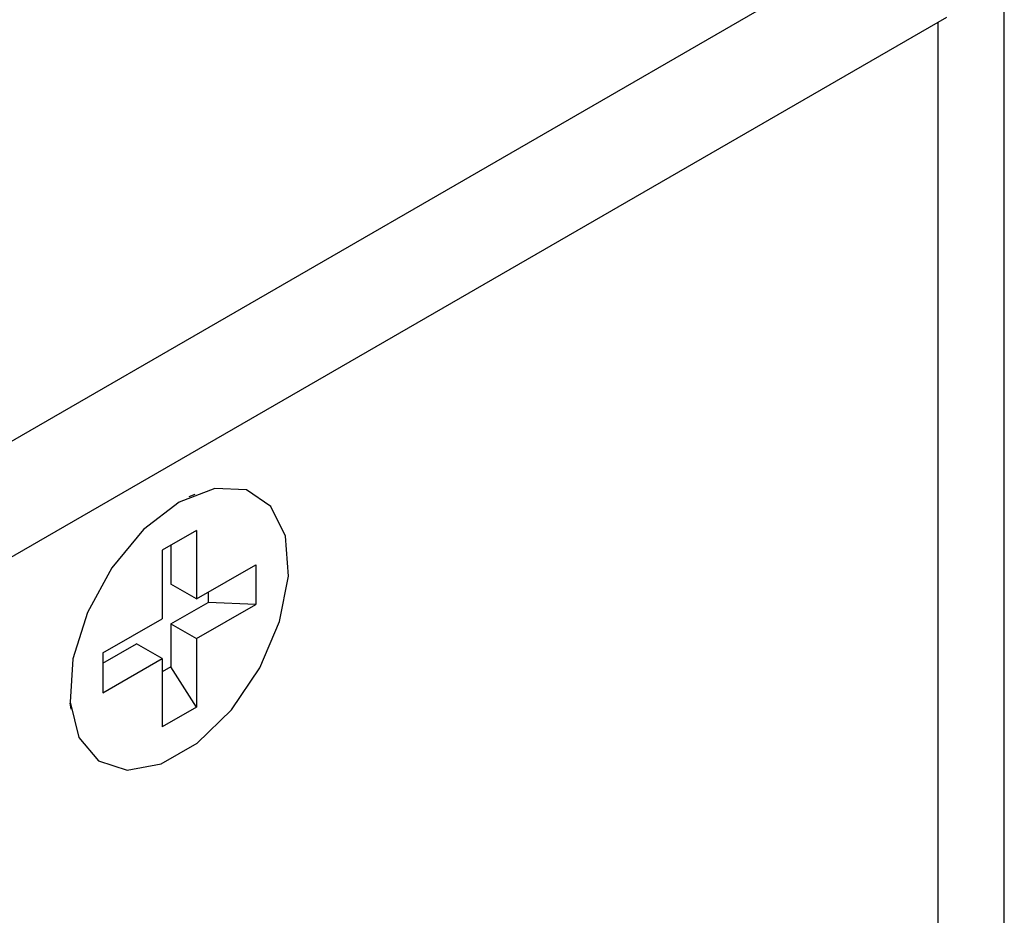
# Model space of a CAD drawing. Extents: x 9.3 to 31.1, y 5.1 to 19.6.
# Tile 128 of 132: x 29.518 to 29.791, y 18.885 to 19.133. Entities that reach past the tile are written whole.
import ezdxf

# ---------------------------------------------------------------- set-up
doc = ezdxf.new("R2010")
doc.units = 0
doc.layers.get('0').update_dxf_attribs({"linetype": 'CONTINUOUS'})

msp = doc.modelspace()

# ---------------------------------------------------------------- linework, layer by layer
at = {"color": 7, "linetype": 'CONTINUOUS'}
for p, q in [((29.77518, 19.16601), (29.34507, 18.91771)), ((29.79123, 18.40767), (29.79123, 19.14875)), ((29.77518, 19.13386), (29.34507, 18.88556)), ((29.56661, 19.00147), (29.56503, 19.00082)), ((29.5671, 18.99149), (29.55755, 18.98598)), ((29.5671, 18.99149), (29.5671, 18.97251)), ((29.55755, 18.98598), (29.55755, 18.967)), ((29.56003, 18.98741), (29.56003, 18.97659)), ((29.5671, 18.97251), (29.58354, 18.982)), ((29.58354, 18.982), (29.58354, 18.97098)), ((29.5671, 18.97251), (29.56003, 18.97659)), ((29.57032, 18.97437), (29.57032, 18.97151)), ((29.56003, 18.96557), (29.57032, 18.97151)), ((29.58354, 18.97098), (29.57032, 18.97151)), ((29.5671, 18.96148), (29.58354, 18.97098)), ((29.54111, 18.95751), (29.55755, 18.967)), ((29.56003, 18.96557), (29.56003, 18.95368)), ((29.56003, 18.96557), (29.5671, 18.96148)), ((29.5671, 18.96148), (29.5671, 18.9425)), ((29.54111, 18.95465), (29.55048, 18.96006)), ((29.55755, 18.95597), (29.55048, 18.96006)), ((29.54111, 18.95751), (29.54111, 18.94648)), ((29.54111, 18.94648), (29.55755, 18.95597)), ((29.55755, 18.95597), (29.55755, 18.93699)), ((29.56003, 18.95368), (29.55755, 18.95225)), ((29.5671, 18.9425), (29.56003, 18.95368)), ((29.532, 18.94361), (29.53222, 18.94191)), ((29.5671, 18.9425), (29.55755, 18.93699))]:
    msp.add_line(p, q, dxfattribs=at)
at = {"color": 8, "linetype": 'CONTINUOUS'}
msp.add_line((29.77292, 18.40885), (29.77292, 19.13255), dxfattribs=at)
at = {"color": 7, "linetype": 'CONTINUOUS', "flags": 128}
msp.add_lwpolyline([(29.56233, 18.99935), (29.55245, 18.99175), (29.54365, 18.98117), (29.53687, 18.96875), (29.53285, 18.95584), (29.53202, 18.94385), (29.53448, 18.93406), (29.53996, 18.92755), (29.54785, 18.92501), (29.55732, 18.92672), (29.56733, 18.9325), (29.5768, 18.94172), (29.5847, 18.95337), (29.59017, 18.96621), (29.59263, 18.97883), (29.5918, 18.98988), (29.58778, 18.99814), (29.581, 19.00273), (29.5722, 19.00315), (29.56233, 18.99935)], dxfattribs=at)

doc.saveas('drawing.dxf')
